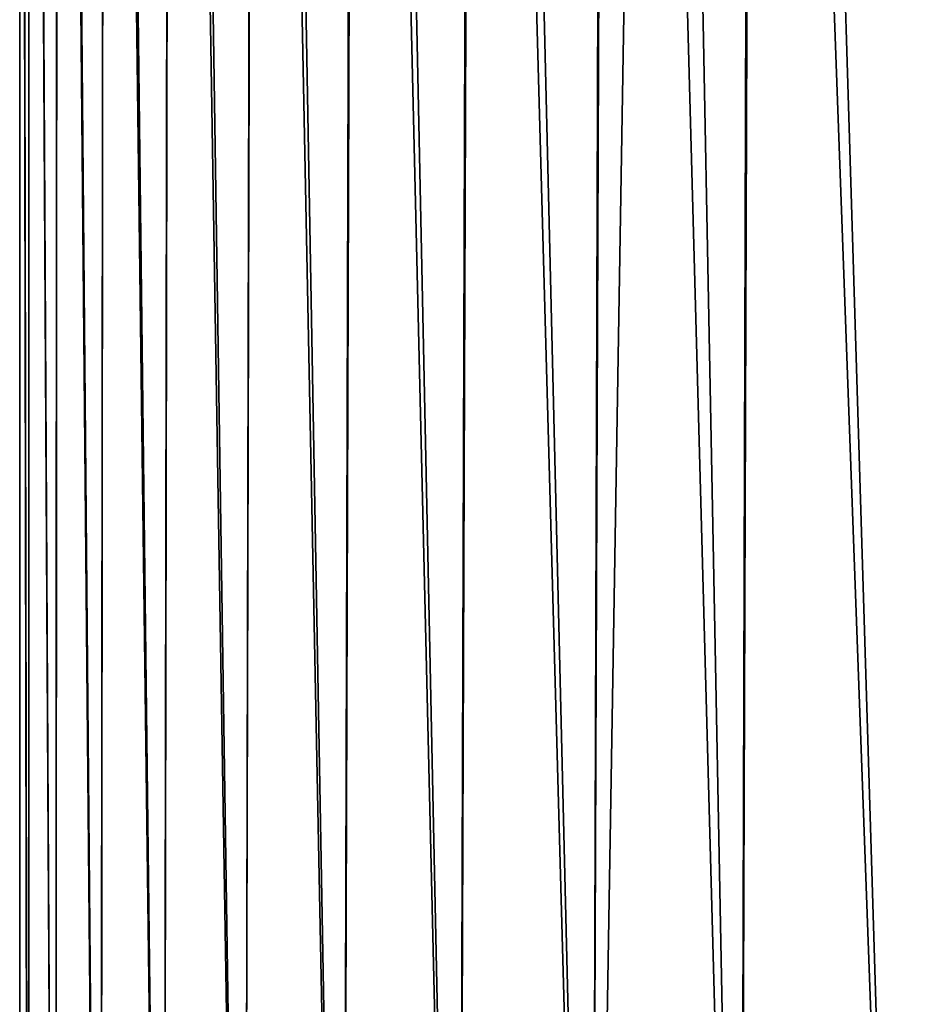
# Model space of a CAD drawing. Header units: metres. Extents: x -109 to 109, y -432 to 89.
# Tile 240 of 256: x -28 to -19, y -104 to -94. Entities that reach past the tile are written whole.
import ezdxf

# ---------------------------------------------------------------- set-up
doc = ezdxf.new("R2010")
doc.units = ezdxf.units.M
doc.layers.add('solid_506360_24502164', color=7, linetype='CONTINUOUS')

msp = doc.modelspace()

# ---------------------------------------------------------------- linework, layer by layer
at = {"layer": 'solid_506360_24502164'}
for points in [[(-17.199749, -62.0998, 74.415405), (-20.650057, -62.774597, 71.282799), (-17.283352, -112.939568, 74.35099)], [(-20.650057, -62.774597, 71.282799), (-22.174761, -63.157032, 69.507538), (-20.797663, -113.729019, 71.123459)], [(-20.650057, -62.774597, 71.282799), (-20.797663, -113.729019, 71.123459), (-19.108057, -113.332405, 72.81221)], [(-20.650057, -62.774597, 71.282799), (-19.108057, -113.332405, 72.81221), (-17.283352, -112.939568, 74.35099)], [(-22.174761, -63.157032, 69.507538), (-23.550217, -63.566296, 67.607765), (-22.336079, -114.117546, 69.301193)], [(-22.174761, -63.157032, 69.507538), (-22.336079, -114.117546, 69.301193), (-20.797663, -113.729019, 71.123459)], [(-23.550217, -63.566296, 67.607765), (-24.765755, -63.999611, 65.596062), (-23.710093, -114.486183, 67.363731)], [(-23.550217, -63.566296, 67.607765), (-23.710093, -114.486183, 67.363731), (-22.336079, -114.117546, 69.301193)], [(-24.765755, -63.999611, 65.596062), (-25.811716, -64.454147, 63.486088), (-24.910021, -114.824402, 65.329803)], [(-24.765755, -63.999611, 65.596062), (-24.910021, -114.824402, 65.329803), (-23.710093, -114.486183, 67.363731)], [(-25.811716, -64.454147, 63.486088), (-26.679626, -64.926704, 61.292519), (-25.929518, -115.123734, 63.217503)], [(-25.811716, -64.454147, 63.486088), (-25.929518, -115.123734, 63.217503), (-24.910021, -114.824402, 65.329803)], [(-26.679626, -64.926704, 61.292519), (-27.362331, -65.413857, 59.030937), (-26.764999, -115.377136, 61.043549)], [(-26.679626, -64.926704, 61.292519), (-26.764999, -115.377136, 61.043549), (-25.929518, -115.123734, 63.217503)], [(-27.362331, -65.413857, 59.030937), (-27.854128, -65.91217, 56.717651), (-27.414888, -115.579124, 58.822983)], [(-27.362331, -65.413857, 59.030937), (-27.414888, -115.579124, 58.822983), (-26.764999, -115.377136, 61.043549)], [(-27.854128, -65.91217, 56.717651), (-28.150858, -66.418022, 54.369572), (-27.878845, -115.725998, 56.56916)], [(-27.854128, -65.91217, 56.717651), (-27.878845, -115.725998, 56.56916), (-27.414888, -115.579124, 58.822983)], [(-28.150858, -66.418022, 54.369572), (-28.25, -66.927574, 52.004036), (-28.157103, -115.815155, 54.294018)], [(-28.150858, -66.418022, 54.369572), (-28.157103, -115.815155, 54.294018), (-27.878845, -115.725998, 56.56916)], [(-28.25, -66.927574, 52.004036), (-28.25, -115.845055, 52.008305), (-28.157103, -115.815155, 54.294018)], [(-28.25, -66.927574, 52.004036), (-28.157646, -115.815331, 49.722458), (-28.25, -115.845055, 52.008305)], [(-28.25, -66.927574, 52.004036), (-28.150717, -67.437119, 49.638527), (-28.157646, -115.815331, 49.722458)], [(-28.150717, -67.437119, 49.638527), (-27.879875, -115.726318, 47.446918), (-28.157646, -115.815331, 49.722458)], [(-28.150717, -67.437119, 49.638527), (-27.853855, -67.942955, 47.290527), (-27.879875, -115.726318, 47.446918)], [(-27.853855, -67.942955, 47.290527), (-27.416306, -115.579575, 45.192497), (-27.879875, -115.726318, 47.446918)], [(-27.853855, -67.942955, 47.290527), (-27.361946, -68.441246, 44.977345), (-27.416306, -115.579575, 45.192497)], [(-27.361946, -68.441246, 44.977345), (-26.766684, -115.377655, 42.971226), (-27.416306, -115.579575, 45.192497)], [(-27.361946, -68.441246, 44.977345), (-26.679146, -68.928375, 42.715885), (-26.766684, -115.377655, 42.971226)], [(-26.679146, -68.928375, 42.715885), (-25.931368, -115.124283, 40.796562), (-26.766684, -115.377655, 42.971226)], [(-26.679146, -68.928375, 42.715885), (-25.811157, -69.400902, 40.522442), (-25.931368, -115.124283, 40.796562)], [(-25.811157, -69.400902, 40.522442), (-24.91197, -114.824966, 38.683624), (-25.931368, -115.124283, 40.796562)], [(-25.811157, -69.400902, 40.522442), (-24.765135, -69.855408, 38.41259), (-24.91197, -114.824966, 38.683624)], [(-24.765135, -69.855408, 38.41259), (-23.712109, -114.48674, 36.649162), (-24.91197, -114.824966, 38.683624)], [(-24.765135, -69.855408, 38.41259), (-23.549553, -70.288696, 36.401012), (-23.712109, -114.48674, 36.649162)], [(-23.549553, -70.288696, 36.401012), (-22.338142, -114.118088, 34.711254), (-23.712109, -114.48674, 36.649162)], [(-23.549553, -70.288696, 36.401012), (-22.17407, -70.697937, 34.501373), (-22.338142, -114.118088, 34.711254)], [(-22.17407, -70.697937, 34.501373), (-21.622828, -70.843674, 33.824795), (-22.338142, -114.118088, 34.711254)], [(-21.622828, -70.843674, 33.824795), (-20.799763, -113.72953, 32.888607), (-22.338142, -114.118088, 34.711254)], [(-21.622828, -70.843674, 33.824795), (-20.649357, -71.080345, 32.726238), (-20.799763, -113.72953, 32.888607)], [(-20.649357, -71.080345, 32.726238), (-19.110174, -113.332886, 31.199514), (-20.799763, -113.72953, 32.888607)], [(-20.649357, -71.080345, 32.726238), (-17.199083, -71.755089, 29.593866), (-19.110174, -113.332886, 31.199514)], [(-17.199083, -71.755089, 29.593866), (-17.285454, -112.939995, 29.660416), (-19.110174, -113.332886, 31.199514)]]:
    msp.add_3dface(points, dxfattribs=at)

doc.saveas('drawing.dxf')
